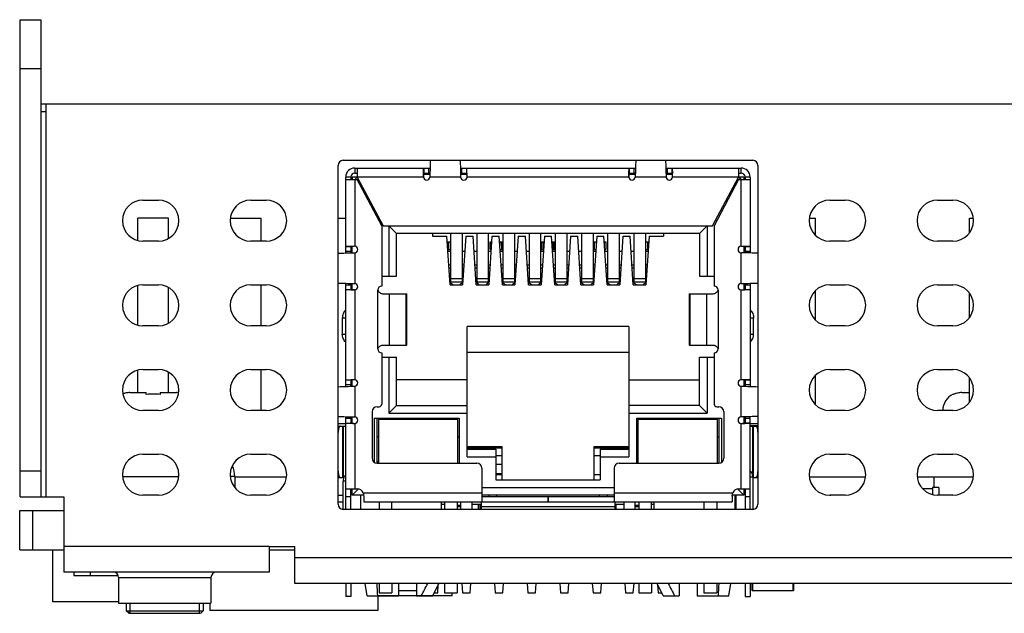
# Model space of a CAD drawing. Header units: millimetres. Extents: x 0 to 559, y 0 to 432.
# Tile 4 of 6: x 152 to 190, y 336 to 359. Entities that reach past the tile are written whole.
import ezdxf

# ---------------------------------------------------------------- set-up
doc = ezdxf.new("R2010")
doc.units = ezdxf.units.MM
doc.header["$LTSCALE"] = 30.734
doc.layers.add('00_COMPONENTS', color=7, linetype='CONTINUOUS')

msp = doc.modelspace()

# ---------------------------------------------------------------- linework, layer by layer
at = {"layer": '00_COMPONENTS', "color": 7}
for p, q in [((151.96, 340.493), (151.96, 359.083)), ((151.96, 359.083), (152.76, 359.083)), ((152.76, 359.083), (152.76, 340.493)), ((152.76, 355.803), (219.81, 355.803)), ((152.76, 355.503), (152.96, 355.503)), ((164.54, 353.603), (180.49, 353.603)), ((164.34, 340.203), (164.34, 353.403)), ((164.99, 353.303), (164.99, 353.103)), ((164.99, 353.303), (167.925, 353.303)), ((165.09, 353.303), (165.09, 352.953)), ((169.105, 353.303), (175.925, 353.303)), ((177.105, 353.303), (180.04, 353.303)), ((179.94, 353.303), (179.94, 352.953)), ((180.04, 353.103), (180.04, 353.303)), ((180.69, 353.403), (180.69, 340.203)), ((164.64, 349.993), (164.64, 352.953)), ((164.84, 352.953), (164.64, 352.953)), ((164.64, 352.853), (165.09, 352.853)), ((164.84, 352.953), (164.84, 352.853)), ((164.89, 352.945), (164.89, 352.853)), ((165.083, 352.945), (164.89, 352.945)), ((164.99, 353.103), (165.09, 353.103)), ((165.09, 352.953), (164.99, 352.853)), ((165.09, 352.953), (166.1, 351.053)), ((166.04, 351.053), (165.09, 352.853)), ((167.665, 352.964), (167.668, 353.094)), ((167.918, 353.053), (167.671, 353.053)), ((167.677, 353.103), (167.919, 353.103)), ((169.111, 353.103), (169.353, 353.103)), ((169.36, 353.053), (169.113, 353.053)), ((169.365, 352.964), (169.362, 353.094)), ((175.665, 352.964), (175.668, 353.094)), ((175.918, 353.053), (175.671, 353.053)), ((175.677, 353.103), (175.919, 353.103)), ((177.111, 353.103), (177.353, 353.103)), ((177.36, 353.053), (177.113, 353.053)), ((178.93, 351.053), (179.94, 352.953)), ((179.94, 352.853), (178.99, 351.053)), ((179.94, 353.103), (180.04, 353.103)), ((180.04, 352.853), (179.94, 352.953)), ((179.94, 352.853), (180.39, 352.853)), ((180.14, 352.945), (179.948, 352.945)), ((180.14, 352.945), (180.14, 352.853)), ((180.19, 352.953), (180.19, 352.853)), ((180.39, 352.953), (180.19, 352.953)), ((180.39, 352.953), (180.39, 349.993)), ((165.143, 352.753), (165.197, 352.753)), ((165.19, 352.663), (165.19, 352.765)), ((179.834, 352.753), (179.888, 352.753)), ((179.84, 352.663), (179.84, 352.765)), ((156.74, 352.053), (157.34, 352.053)), ((160.94, 352.053), (161.54, 352.053)), ((183.49, 352.053), (184.09, 352.053)), ((187.69, 352.053), (188.29, 352.053)), ((156.54, 350.479), (156.54, 351.353)), ((157.74, 351.353), (156.54, 351.353)), ((157.74, 350.56), (157.74, 351.353)), ((160.147, 351.353), (161.34, 351.353)), ((161.34, 350.453), (161.34, 351.353)), ((164.34, 351.353), (164.64, 351.353)), ((182.697, 351.353), (182.94, 351.353)), ((182.94, 350.674), (182.94, 351.353)), ((188.94, 350.786), (188.94, 351.353)), ((188.94, 351.353), (189.083, 351.353)), ((166.04, 351.053), (166.04, 348.703)), ((166.1, 351.053), (178.93, 351.053)), ((166.315, 351.053), (166.315, 349.083)), ((166.615, 350.753), (166.315, 351.053)), ((178.715, 351.053), (178.415, 350.753)), ((178.715, 351.053), (178.715, 349.083)), ((178.99, 351.053), (178.99, 348.703)), ((166.615, 349.083), (166.615, 350.753)), ((178.415, 350.753), (166.615, 350.753)), ((168.015, 350.753), (168.015, 350.653)), ((168.015, 350.653), (168.577, 350.653)), ((168.7, 348.753), (168.577, 350.653)), ((168.72, 350.753), (168.72, 348.815)), ((169.17, 350.753), (169.17, 348.815)), ((169.314, 350.653), (169.191, 348.753)), ((169.314, 350.653), (169.597, 350.653)), ((169.72, 348.753), (169.597, 350.653)), ((169.74, 350.753), (169.74, 348.815)), ((170.19, 350.753), (170.19, 348.815)), ((170.334, 350.653), (170.211, 348.753)), ((170.334, 350.653), (170.617, 350.653)), ((170.74, 348.753), (170.617, 350.653)), ((170.76, 350.753), (170.76, 348.815)), ((171.21, 350.753), (171.21, 348.815)), ((171.354, 350.653), (171.231, 348.753)), ((171.354, 350.653), (171.637, 350.653)), ((171.76, 348.753), (171.637, 350.653)), ((171.78, 350.753), (171.78, 348.815)), ((172.23, 350.753), (172.23, 348.815)), ((172.374, 350.653), (172.251, 348.753)), ((172.374, 350.653), (172.657, 350.653)), ((172.78, 348.753), (172.657, 350.653)), ((172.8, 350.753), (172.8, 348.815)), ((173.25, 350.753), (173.25, 348.815)), ((173.394, 350.653), (173.271, 348.753)), ((173.394, 350.653), (173.677, 350.653)), ((173.8, 348.753), (173.677, 350.653)), ((173.82, 350.753), (173.82, 348.815)), ((174.27, 350.753), (174.27, 348.815)), ((174.414, 350.653), (174.291, 348.753)), ((174.414, 350.653), (174.697, 350.653)), ((174.82, 348.753), (174.697, 350.653)), ((174.84, 350.753), (174.84, 348.815)), ((175.29, 350.753), (175.29, 348.815)), ((175.434, 350.653), (175.311, 348.753)), ((175.434, 350.653), (175.717, 350.653)), ((175.84, 348.753), (175.717, 350.653)), ((175.86, 350.753), (175.86, 348.815)), ((176.31, 350.753), (176.31, 348.815)), ((176.454, 350.653), (176.331, 348.753)), ((176.454, 350.653), (177.015, 350.653)), ((177.015, 350.753), (177.015, 350.653)), ((178.415, 350.753), (178.415, 349.083)), ((157.34, 350.453), (156.74, 350.453)), ((161.54, 350.453), (160.94, 350.453)), ((164.84, 350.241), (164.84, 349.999)), ((164.89, 350), (164.89, 350.247)), ((168.591, 350.428), (168.72, 350.428)), ((168.64, 350.128), (168.64, 350.428)), ((168.715, 350.128), (168.715, 350.428)), ((170.266, 350.128), (170.266, 350.428)), ((170.266, 350.428), (170.319, 350.428)), ((170.315, 350.428), (170.315, 350.367)), ((170.631, 350.428), (170.76, 350.428)), ((170.64, 350.428), (170.64, 350.29)), ((170.715, 350.128), (170.715, 350.428)), ((172.266, 350.128), (172.266, 350.428)), ((172.266, 350.428), (172.359, 350.428)), ((172.315, 350.428), (172.315, 350.128)), ((172.671, 350.428), (172.765, 350.428)), ((172.715, 350.428), (172.715, 350.128)), ((172.765, 350.428), (172.765, 350.128)), ((174.27, 350.428), (174.399, 350.428)), ((174.315, 350.428), (174.315, 350.128)), ((174.39, 350.428), (174.39, 350.29)), ((174.711, 350.428), (174.765, 350.428)), ((174.715, 350.367), (174.715, 350.428)), ((174.765, 350.428), (174.765, 350.128)), ((176.31, 350.428), (176.439, 350.428)), ((176.315, 350.428), (176.315, 350.128)), ((176.39, 350.428), (176.39, 350.128)), ((180.051, 350.253), (180.181, 350.25)), ((180.14, 350.247), (180.14, 350)), ((180.19, 350.241), (180.19, 349.999)), ((184.09, 350.453), (183.49, 350.453)), ((188.29, 350.453), (187.69, 350.453)), ((168.611, 350.128), (168.72, 350.128)), ((168.72, 350.053), (168.616, 350.053)), ((169.275, 350.053), (169.17, 350.053)), ((169.74, 350.053), (169.636, 350.053)), ((170.295, 350.053), (170.19, 350.053)), ((170.266, 350.128), (170.3, 350.128)), ((170.651, 350.128), (170.76, 350.128)), ((170.76, 350.053), (170.656, 350.053)), ((171.315, 350.053), (171.21, 350.053)), ((171.78, 350.053), (171.676, 350.053)), ((172.335, 350.053), (172.23, 350.053)), ((172.266, 350.128), (172.34, 350.128)), ((172.691, 350.128), (172.765, 350.128)), ((172.8, 350.053), (172.696, 350.053)), ((173.355, 350.053), (173.25, 350.053)), ((173.82, 350.053), (173.716, 350.053)), ((174.27, 350.128), (174.38, 350.128)), ((174.375, 350.053), (174.27, 350.053)), ((174.731, 350.128), (174.765, 350.128)), ((174.84, 350.053), (174.736, 350.053)), ((175.395, 350.053), (175.29, 350.053)), ((175.86, 350.053), (175.756, 350.053)), ((176.31, 350.128), (176.42, 350.128)), ((176.415, 350.053), (176.31, 350.053)), ((168.65, 349.527), (168.72, 349.527)), ((168.72, 349.403), (168.658, 349.403)), ((169.17, 349.527), (169.241, 349.527)), ((169.233, 349.403), (169.17, 349.403)), ((169.67, 349.527), (169.74, 349.527)), ((169.74, 349.403), (169.678, 349.403)), ((170.19, 349.527), (170.261, 349.527)), ((170.253, 349.403), (170.19, 349.403)), ((170.69, 349.527), (170.76, 349.527)), ((170.76, 349.403), (170.698, 349.403)), ((171.21, 349.527), (171.281, 349.527)), ((171.273, 349.403), (171.21, 349.403)), ((171.71, 349.527), (171.78, 349.527)), ((171.78, 349.403), (171.718, 349.403)), ((172.23, 349.527), (172.301, 349.527)), ((172.293, 349.403), (172.23, 349.403)), ((172.73, 349.527), (172.8, 349.527)), ((172.8, 349.403), (172.738, 349.403)), ((173.25, 349.527), (173.321, 349.527)), ((173.313, 349.403), (173.25, 349.403)), ((173.75, 349.527), (173.82, 349.527)), ((173.82, 349.403), (173.758, 349.403)), ((174.27, 349.527), (174.341, 349.527)), ((174.333, 349.403), (174.27, 349.403)), ((174.77, 349.527), (174.84, 349.527)), ((174.84, 349.403), (174.778, 349.403)), ((175.29, 349.527), (175.361, 349.527)), ((175.353, 349.403), (175.29, 349.403)), ((175.79, 349.527), (175.86, 349.527)), ((175.86, 349.403), (175.798, 349.403)), ((176.31, 349.527), (176.381, 349.527)), ((176.373, 349.403), (176.31, 349.403)), ((166.04, 349.083), (166.615, 349.083)), ((178.415, 349.083), (178.99, 349.083)), ((156.54, 347.179), (156.54, 348.726)), ((156.74, 348.753), (157.34, 348.753)), ((157.74, 347.26), (157.74, 348.646)), ((160.94, 348.753), (161.54, 348.753)), ((161.34, 347.153), (161.34, 348.753)), ((164.64, 344.793), (164.64, 348.813)), ((164.84, 348.807), (164.84, 348.565)), ((164.89, 348.558), (164.89, 348.806)), ((168.7, 348.753), (169.191, 348.753)), ((168.795, 348.774), (168.72, 348.815)), ((168.795, 348.774), (168.795, 348.753)), ((169.17, 348.815), (169.095, 348.774)), ((169.095, 348.774), (169.095, 348.753)), ((169.72, 348.753), (170.211, 348.753)), ((169.815, 348.774), (169.74, 348.815)), ((169.815, 348.774), (169.815, 348.753)), ((170.19, 348.815), (170.115, 348.774)), ((170.115, 348.774), (170.115, 348.753)), ((170.74, 348.753), (171.231, 348.753)), ((170.835, 348.774), (170.76, 348.815)), ((170.835, 348.774), (170.835, 348.753)), ((171.21, 348.815), (171.135, 348.774)), ((171.135, 348.774), (171.135, 348.753)), ((171.76, 348.753), (172.251, 348.753)), ((171.855, 348.774), (171.78, 348.815)), ((171.855, 348.774), (171.855, 348.753)), ((172.23, 348.815), (172.155, 348.774)), ((172.155, 348.774), (172.155, 348.753)), ((172.78, 348.753), (173.271, 348.753)), ((172.875, 348.774), (172.8, 348.815)), ((172.875, 348.774), (172.875, 348.753)), ((173.25, 348.815), (173.175, 348.774)), ((173.175, 348.774), (173.175, 348.753)), ((173.8, 348.753), (174.291, 348.753)), ((173.895, 348.774), (173.82, 348.815)), ((173.895, 348.774), (173.895, 348.753)), ((174.27, 348.815), (174.195, 348.774)), ((174.195, 348.774), (174.195, 348.753)), ((174.82, 348.753), (175.311, 348.753)), ((174.915, 348.774), (174.84, 348.815)), ((174.915, 348.774), (174.915, 348.753)), ((175.29, 348.815), (175.215, 348.774)), ((175.215, 348.774), (175.215, 348.753)), ((175.84, 348.753), (176.331, 348.753)), ((175.935, 348.774), (175.86, 348.815)), ((175.935, 348.774), (175.935, 348.753)), ((176.31, 348.815), (176.235, 348.774)), ((176.235, 348.774), (176.235, 348.753)), ((180.14, 348.806), (180.14, 348.558)), ((180.19, 348.807), (180.19, 348.565)), ((180.39, 348.813), (180.39, 344.793)), ((183.49, 348.753), (184.09, 348.753)), ((187.69, 348.753), (188.29, 348.753)), ((164.98, 348.553), (164.849, 348.556)), ((166.077, 348.403), (167.014, 348.403)), ((167.014, 346.403), (167.014, 348.403)), ((178.016, 348.403), (178.016, 346.403)), ((178.016, 348.403), (178.953, 348.403)), ((182.94, 347.374), (182.94, 348.532)), ((188.94, 347.486), (188.94, 348.42)), ((164.505, 347.455), (164.505, 346.835)), ((180.526, 346.835), (180.526, 347.455)), ((157.34, 347.153), (156.74, 347.153)), ((161.54, 347.153), (160.94, 347.153)), ((169.365, 342.053), (169.365, 347.133)), ((175.665, 347.133), (169.365, 347.133)), ((175.665, 347.133), (175.665, 342.053)), ((184.09, 347.153), (183.49, 347.153)), ((188.29, 347.153), (187.69, 347.153)), ((166.077, 346.403), (167.014, 346.403)), ((178.016, 346.403), (178.953, 346.403)), ((166.04, 346.103), (166.04, 344.103)), ((166.04, 345.933), (166.615, 345.933)), ((166.315, 345.933), (166.315, 343.753)), ((166.615, 344.053), (166.615, 345.933)), ((169.365, 346.133), (175.665, 346.133)), ((178.415, 344.053), (178.415, 345.933)), ((178.415, 345.933), (178.99, 345.933)), ((178.715, 345.933), (178.715, 343.753)), ((178.99, 346.103), (178.99, 344.103)), ((156.54, 344.553), (156.54, 345.426)), ((156.74, 345.453), (157.34, 345.453)), ((157.74, 344.553), (157.74, 345.346)), ((160.94, 345.453), (161.54, 345.453)), ((161.34, 343.853), (161.34, 345.453)), ((182.94, 344.074), (182.94, 345.232)), ((183.49, 345.453), (184.09, 345.453)), ((187.69, 345.453), (188.29, 345.453)), ((164.84, 345.041), (164.84, 344.799)), ((164.89, 344.8), (164.89, 345.047)), ((169.365, 345.053), (166.615, 345.053)), ((175.665, 345.053), (178.415, 345.053)), ((180.14, 345.047), (180.14, 344.8)), ((180.19, 345.041), (180.19, 344.799)), ((188.94, 344.186), (188.94, 345.12)), ((156.229, 344.553), (156.87, 344.553)), ((156.87, 344.481), (156.87, 344.553)), ((157.41, 344.553), (157.41, 344.481)), ((157.41, 344.553), (158.051, 344.553)), ((188.311, 344.481), (188.302, 344.491)), ((188.629, 344.553), (188.94, 344.553)), ((165.865, 344.003), (165.94, 344.003)), ((166.315, 343.753), (166.615, 344.053)), ((166.615, 344.053), (169.365, 344.053)), ((178.415, 344.053), (175.665, 344.053)), ((178.715, 343.753), (178.415, 344.053)), ((179.09, 344.003), (179.165, 344.003)), ((157.34, 343.853), (156.74, 343.853)), ((161.54, 343.853), (160.94, 343.853)), ((164.64, 340.003), (164.64, 343.613)), ((165.665, 343.803), (165.665, 342.003)), ((166.315, 343.753), (169.365, 343.753)), ((175.665, 343.753), (178.715, 343.753)), ((179.365, 343.803), (179.365, 342.003)), ((180.39, 340.003), (180.39, 343.613)), ((184.09, 343.853), (183.49, 343.853)), ((188.29, 343.853), (187.69, 343.853)), ((164.34, 343.353), (164.64, 343.353)), ((164.34, 343.245), (164.64, 343.245)), ((164.54, 343.245), (164.54, 341.245)), ((164.84, 343.607), (164.84, 343.365)), ((164.89, 343.358), (164.89, 343.606)), ((165.75, 343.553), (165.75, 341.839)), ((165.75, 343.553), (169.055, 343.553)), ((165.865, 341.803), (165.865, 343.553)), ((165.91, 343.503), (165.91, 341.803)), ((169.01, 343.503), (165.91, 343.503)), ((167.185, 343.503), (167.235, 343.553)), ((167.235, 343.553), (167.235, 343.503)), ((167.685, 343.553), (167.685, 343.503)), ((167.735, 343.503), (167.685, 343.553)), ((169.01, 341.803), (169.01, 343.503)), ((169.055, 343.553), (169.055, 341.803)), ((175.975, 341.803), (175.975, 343.553)), ((175.975, 343.553), (179.28, 343.553)), ((176.02, 343.503), (176.02, 341.803)), ((179.12, 343.503), (176.02, 343.503)), ((177.295, 343.503), (177.345, 343.553)), ((177.345, 343.553), (177.345, 343.503)), ((177.795, 343.553), (177.795, 343.503)), ((177.845, 343.503), (177.795, 343.553)), ((179.12, 341.803), (179.12, 343.503)), ((179.165, 343.553), (179.165, 341.803)), ((179.28, 343.553), (179.28, 341.839)), ((180.14, 343.606), (180.14, 343.358)), ((180.19, 343.607), (180.19, 343.365)), ((180.39, 343.353), (180.69, 343.353)), ((180.69, 343.253), (180.39, 343.253)), ((180.39, 343.245), (180.69, 343.245)), ((180.49, 341.303), (180.49, 343.245)), ((165.91, 342.833), (165.865, 342.833)), ((169.01, 342.833), (169.055, 342.833)), ((176.02, 342.833), (175.975, 342.833)), ((179.12, 342.833), (179.165, 342.833)), ((156.74, 342.153), (157.34, 342.153)), ((160.94, 342.153), (161.54, 342.153)), ((169.365, 342.453), (170.715, 342.453)), ((169.365, 342.403), (170.715, 342.403)), ((169.365, 342.353), (170.485, 342.353)), ((170.485, 342.353), (170.485, 341.153)), ((170.485, 342.103), (170.715, 342.103)), ((170.715, 342.453), (170.715, 341.153)), ((174.315, 341.153), (174.315, 342.453)), ((174.315, 342.453), (175.665, 342.453)), ((174.315, 342.403), (175.665, 342.403)), ((174.315, 342.103), (174.545, 342.103)), ((174.545, 342.353), (174.545, 341.153)), ((174.545, 342.353), (175.665, 342.353)), ((183.49, 342.153), (184.09, 342.153)), ((187.69, 342.153), (188.29, 342.153)), ((165.91, 341.853), (165.865, 341.853)), ((165.865, 341.803), (169.74, 341.803)), ((169.365, 342.053), (170.485, 342.053)), ((170.715, 341.751), (170.485, 341.751)), ((174.545, 342.053), (175.665, 342.053)), ((175.29, 341.803), (179.165, 341.803)), ((176.02, 341.853), (175.975, 341.853)), ((169.94, 341.603), (169.94, 340.303)), ((170.485, 341.401), (170.715, 341.401)), ((170.715, 341.353), (170.485, 341.353)), ((174.545, 341.353), (174.315, 341.353)), ((175.09, 341.603), (175.09, 340.303)), ((160.315, 341.283), (160.315, 340.856)), ((162.333, 341.253), (160.315, 341.253)), ((164.34, 341.245), (164.558, 341.245)), ((164.54, 340.003), (164.54, 341.103)), ((170.485, 341.153), (174.545, 341.153)), ((180.49, 341.253), (180.49, 340.003)), ((180.499, 341.245), (180.69, 341.245)), ((184.883, 341.253), (182.697, 341.253)), ((189.083, 341.253), (186.897, 341.253)), ((187.54, 341.253), (187.54, 340.853)), ((157.34, 340.553), (156.74, 340.553)), ((161.54, 340.553), (160.94, 340.553)), ((164.34, 340.562), (164.54, 340.562)), ((164.64, 340.803), (165.09, 340.803)), ((164.84, 340.003), (164.84, 340.803)), ((164.89, 340.553), (164.89, 340.803)), ((165.136, 340.799), (164.89, 340.553)), ((165.335, 340.553), (164.89, 340.553)), ((165.225, 340.003), (165.225, 340.553)), ((169.94, 340.853), (175.09, 340.853)), ((175.09, 340.553), (169.94, 340.553)), ((170.215, 340.553), (170.215, 340.503)), ((170.515, 340.553), (170.515, 340.503)), ((174.515, 340.553), (174.515, 340.503)), ((174.815, 340.553), (174.815, 340.503)), ((180.14, 340.553), (179.696, 340.553)), ((179.805, 340.003), (179.805, 340.553)), ((179.84, 340.003), (179.84, 340.553)), ((179.895, 340.799), (180.14, 340.553)), ((179.94, 340.803), (180.39, 340.803)), ((180.14, 340.803), (180.14, 340.553)), ((180.19, 340.803), (180.19, 340.003)), ((183.49, 340.562), (183.536, 340.562)), ((184.09, 340.553), (183.49, 340.553)), ((187.488, 340.803), (187.111, 340.803)), ((187.488, 340.853), (187.488, 340.58)), ((187.738, 340.853), (187.488, 340.853)), ((188.29, 340.553), (187.69, 340.553)), ((187.738, 340.853), (187.738, 340.553)), ((151.96, 340.493), (153.66, 340.493)), ((153.66, 340.493), (153.66, 337.553)), ((164.34, 340.303), (164.537, 340.303)), ((164.537, 340.003), (164.537, 340.303)), ((165.34, 340.517), (165.34, 340.303)), ((165.34, 340.303), (172.515, 340.303)), ((165.94, 340.303), (165.94, 340.003)), ((166.44, 340.003), (166.44, 340.303)), ((168.375, 340.003), (168.375, 340.303)), ((168.375, 340.203), (168.48, 340.203)), ((168.48, 340.303), (168.48, 340.003)), ((168.98, 340.303), (168.98, 340.003)), ((169.115, 340.303), (169.115, 340.003)), ((169.565, 340.003), (169.565, 340.303)), ((169.565, 340.203), (169.916, 340.203)), ((169.808, 340.003), (169.808, 340.203)), ((169.872, 340.003), (169.872, 340.203)), ((169.915, 340.303), (169.915, 340.003)), ((169.94, 340.503), (175.09, 340.503)), ((172.515, 340.503), (172.515, 340.303)), ((172.52, 340.503), (172.52, 340.303)), ((172.52, 340.303), (179.69, 340.303)), ((175.115, 340.303), (175.115, 340.003)), ((175.116, 340.203), (175.465, 340.203)), ((175.178, 340.003), (175.178, 340.203)), ((175.465, 340.303), (175.465, 340.003)), ((175.915, 340.003), (175.915, 340.303)), ((176.05, 340.303), (176.05, 340.003)), ((176.55, 340.003), (176.55, 340.303)), ((176.55, 340.203), (176.655, 340.203)), ((176.655, 340.003), (176.655, 340.303)), ((178.59, 340.303), (178.59, 340.003)), ((179.09, 340.303), (179.09, 340.003)), ((179.69, 340.517), (179.69, 340.303)), ((151.94, 338.429), (151.94, 339.953)), ((151.94, 339.953), (153.66, 339.953)), ((180.49, 340.003), (164.54, 340.003)), ((169.115, 340.098), (168.98, 340.098)), ((175.115, 340.103), (169.915, 340.103)), ((176.05, 340.098), (175.915, 340.098)), ((151.94, 338.429), (153.66, 338.429)), ((153.235, 336.397), (153.235, 338.429)), ((161.66, 338.553), (161.66, 337.553)), ((161.66, 338.553), (162.66, 338.553)), ((161.66, 338.429), (162.66, 338.429)), ((162.66, 337.113), (162.66, 338.553)), ((161.66, 337.553), (153.66, 337.553)), ((154.046, 337.553), (154.046, 337.413)), ((154.681, 337.553), (154.681, 337.413)), ((155.78, 337.413), (154.046, 337.413)), ((155.79, 337.353), (155.79, 336.353)), ((159.39, 337.353), (159.39, 336.353)), ((206.44, 337.113), (162.66, 337.113)), ((164.64, 337.113), (164.64, 336.603)), ((164.84, 337.113), (164.84, 336.603)), ((165.475, 336.633), (165.39, 337.113)), ((165.94, 337.113), (165.94, 336.753)), ((166.44, 337.113), (166.44, 336.753)), ((166.7, 337.113), (166.7, 336.633)), ((167.4, 337.113), (167.4, 336.633)), ((168.03, 336.633), (168.263, 337.113)), ((168.48, 337.113), (168.48, 336.753)), ((168.98, 337.113), (168.98, 336.753)), ((169.163, 337.113), (169.19, 336.753)), ((169.49, 336.753), (169.517, 337.113)), ((170.433, 337.113), (170.46, 336.753)), ((170.76, 336.753), (170.787, 337.113)), ((171.703, 337.113), (171.73, 336.753)), ((172.03, 336.753), (172.057, 337.113)), ((172.973, 337.113), (173, 336.753)), ((173.3, 336.753), (173.327, 337.113)), ((174.243, 337.113), (174.27, 336.753)), ((174.57, 336.753), (174.597, 337.113)), ((175.513, 337.113), (175.54, 336.753)), ((175.84, 336.753), (175.867, 337.113)), ((176.05, 337.113), (176.05, 336.753)), ((176.55, 337.113), (176.55, 336.753)), ((177, 336.633), (176.767, 337.113)), ((177.63, 337.113), (177.63, 336.633)), ((178.33, 337.113), (178.33, 336.633)), ((178.59, 337.113), (178.59, 336.753)), ((179.09, 337.113), (179.09, 336.753)), ((179.555, 336.633), (179.641, 337.113)), ((180.19, 337.113), (180.19, 336.603)), ((180.39, 337.113), (180.39, 336.603)), ((180.473, 336.839), (180.473, 337.113)), ((182.073, 337.113), (182.073, 336.839)), ((165.94, 336.753), (166.44, 336.753)), ((167.4, 336.829), (166.7, 336.829)), ((168.089, 336.753), (168.22, 336.753)), ((168.22, 336.753), (168.244, 337.074)), ((168.48, 336.753), (168.98, 336.753)), ((168.782, 336.629), (168.782, 336.753)), ((169.19, 336.753), (169.49, 336.753)), ((170.46, 336.753), (170.76, 336.753)), ((171.73, 336.753), (172.03, 336.753)), ((173, 336.753), (173.3, 336.753)), ((174.27, 336.753), (174.57, 336.753)), ((175.54, 336.753), (175.84, 336.753)), ((176.05, 336.753), (176.55, 336.753)), ((176.786, 337.074), (176.81, 336.753)), ((176.81, 336.753), (176.942, 336.753)), ((178.59, 336.753), (179.09, 336.753)), ((182.063, 336.829), (180.483, 336.829)), ((155.79, 336.397), (153.235, 336.397)), ((155.79, 336.353), (159.39, 336.353)), ((156.09, 336.353), (156.09, 336.053)), ((159.09, 336.353), (159.09, 336.053)), ((159.342, 336.353), (159.342, 336.067)), ((164.84, 336.603), (164.64, 336.603)), ((165.475, 336.633), (166.7, 336.633)), ((165.895, 336.633), (165.895, 336.067)), ((168.782, 336.629), (165.895, 336.629)), ((167.4, 336.633), (168.03, 336.633)), ((177, 336.633), (177.63, 336.633)), ((178.33, 336.633), (179.555, 336.633)), ((180.19, 336.603), (180.39, 336.603)), ((156.19, 335.953), (156.09, 336.053)), ((156.09, 336.053), (158.98, 336.053)), ((156.191, 335.953), (158.988, 335.953)), ((158.98, 336.053), (159.09, 336.053)), ((158.99, 335.953), (159.09, 336.053)), ((165.895, 336.067), (159.342, 336.067))]:
    msp.add_line(p, q, dxfattribs=at)
at = {"layer": '00_COMPONENTS', "color": 4}
for p, q in [((151.96, 357.183), (152.76, 357.183)), ((152.96, 355.803), (152.96, 340.493)), ((167.677, 353.303), (167.677, 353.103)), ((167.865, 353.303), (167.865, 353.103)), ((169.165, 353.103), (169.165, 353.303)), ((169.353, 353.103), (169.353, 353.303)), ((175.677, 353.303), (175.677, 353.103)), ((175.865, 353.303), (175.865, 353.103)), ((177.165, 353.103), (177.165, 353.303)), ((177.353, 353.103), (177.353, 353.303)), ((164.99, 352.853), (164.99, 350.253)), ((167.665, 352.953), (165.09, 352.953)), ((169.115, 352.953), (167.915, 352.953)), ((175.665, 352.953), (169.365, 352.953)), ((177.115, 352.953), (175.915, 352.953)), ((179.94, 352.953), (177.365, 352.953)), ((180.04, 350.253), (180.04, 352.853)), ((164.84, 350.241), (164.64, 350.241)), ((170.309, 350.428), (170.309, 350.274)), ((170.721, 350.128), (170.721, 350.428)), ((172.309, 350.428), (172.309, 350.128)), ((172.721, 350.128), (172.721, 350.428)), ((174.309, 350.428), (174.309, 350.128)), ((174.721, 350.274), (174.721, 350.428)), ((180.39, 350.241), (180.19, 350.241)), ((164.84, 350.053), (164.64, 350.053)), ((164.99, 350.003), (164.99, 348.803)), ((180.04, 348.803), (180.04, 350.003)), ((180.39, 350.053), (180.19, 350.053)), ((168.72, 348.998), (169.17, 348.998)), ((169.74, 348.998), (170.19, 348.998)), ((170.76, 348.998), (171.21, 348.998)), ((171.78, 348.998), (172.23, 348.998)), ((172.8, 348.998), (173.25, 348.998)), ((173.82, 348.998), (174.27, 348.998)), ((174.84, 348.998), (175.29, 348.998)), ((175.86, 348.998), (176.31, 348.998)), ((164.64, 348.753), (164.84, 348.753)), ((169.17, 348.861), (168.72, 348.861)), ((170.19, 348.861), (169.74, 348.861)), ((171.21, 348.861), (170.76, 348.861)), ((172.23, 348.861), (171.78, 348.861)), ((173.25, 348.861), (172.8, 348.861)), ((174.27, 348.861), (173.82, 348.861)), ((175.29, 348.861), (174.84, 348.861)), ((176.31, 348.861), (175.86, 348.861)), ((180.19, 348.753), (180.39, 348.753)), ((164.64, 348.565), (164.84, 348.565)), ((164.99, 348.553), (164.99, 345.053)), ((165.89, 346.253), (165.89, 348.553)), ((166.329, 348.403), (166.329, 346.403)), ((166.991, 346.403), (166.991, 348.403)), ((178.04, 348.403), (178.04, 346.403)), ((178.701, 346.403), (178.701, 348.403)), ((179.14, 348.553), (179.14, 346.253)), ((180.04, 345.053), (180.04, 348.553)), ((180.19, 348.565), (180.39, 348.565)), ((164.64, 347.455), (164.505, 347.455)), ((180.526, 347.455), (180.39, 347.455)), ((164.505, 346.835), (164.64, 346.835)), ((180.39, 346.835), (180.526, 346.835)), ((164.84, 345.041), (164.64, 345.041)), ((164.84, 344.853), (164.64, 344.853)), ((164.99, 344.803), (164.99, 343.603)), ((180.04, 343.603), (180.04, 344.803)), ((180.39, 345.041), (180.19, 345.041)), ((180.39, 344.853), (180.19, 344.853)), ((164.521, 341.245), (164.521, 343.245)), ((164.64, 343.553), (164.84, 343.553)), ((164.64, 343.365), (164.84, 343.365)), ((164.99, 343.353), (164.99, 340.803)), ((180.04, 340.803), (180.04, 343.353)), ((180.19, 343.553), (180.39, 343.553)), ((180.19, 343.365), (180.39, 343.365)), ((180.51, 343.245), (180.51, 341.245)), ((152.76, 341.493), (151.96, 341.493)), ((155.944, 341.283), (158.136, 341.283)), ((160.315, 341.283), (160.144, 341.283)), ((164.54, 341.153), (164.54, 341.103)), ((164.64, 341.103), (164.54, 341.103)), ((180.49, 341.253), (180.39, 341.253)), ((180.49, 341.303), (180.49, 341.253)), ((165.319, 340.653), (169.94, 340.653)), ((175.09, 340.653), (179.711, 340.653)), ((164.64, 340.503), (164.84, 340.503)), ((180.19, 340.503), (180.39, 340.503)), ((152.44, 339.953), (152.44, 338.429)), ((169.115, 340.148), (168.98, 340.148)), ((176.05, 340.148), (175.915, 340.148)), ((161.66, 338.553), (153.66, 338.553)), ((206.44, 338.113), (162.66, 338.113)), ((155.79, 337.353), (159.39, 337.353)), ((180.483, 337.113), (180.483, 336.829)), ((182.063, 336.829), (182.063, 337.113)), ((166.7, 336.839), (167.4, 336.839)), ((180.473, 336.839), (182.073, 336.839)), ((156.24, 335.953), (156.24, 336.353)), ((158.94, 335.953), (158.94, 336.353))]:
    msp.add_line(p, q, dxfattribs=at)
at = {"layer": '00_COMPONENTS', "color": 7}
for centre, radius, start, end in [((164.54, 353.403), 0.2, 90, 180), ((180.49, 353.403), 0.2, 0, 90), ((164.99, 352.953), 0.35, 90, 180), ((180.04, 352.953), 0.35, 0, 90), ((164.99, 352.953), 0.15, 90, 180), ((167.992, 352.958), 0.326, 179.062, 180.9376), ((167.79, 352.957), 0.125, 181.7504, 358.2496), ((169.24, 352.957), 0.125, 181.7504, 358.2496), ((169.039, 352.958), 0.326, 359.0624, 0.9381), ((175.992, 352.958), 0.326, 179.062, 180.9376), ((175.79, 352.957), 0.125, 181.7504, 358.2496), ((177.24, 352.957), 0.125, 181.7504, 358.2496), ((119.292, 351.722), 58.087, 1.22504, 1.35358), ((177.039, 352.958), 0.326, 359.0624, 0.9381), ((180.04, 352.953), 0.15, 0, 90), ((156.74, 351.253), 0.8, 90, 270), ((157.34, 351.253), 0.8, 270, 90), ((160.94, 351.253), 0.8, 90, 270), ((161.54, 351.253), 0.8, 270, 90), ((183.49, 351.253), 0.8, 90, 270), ((184.09, 351.253), 0.8, 270, 90), ((187.69, 351.253), 0.8, 90, 270), ((188.29, 351.253), 0.8, 270, 90), ((166.221, 292.179), 58.087, 91.22504, 91.35358), ((164.985, 349.926), 0.326, 89.0624, 90.9381), ((164.986, 350.128), 0.125, 271.7504, 88.2496), ((180.044, 350.128), 0.125, 91.7504, 268.2496), ((180.046, 349.926), 0.326, 89.062, 90.9376), ((156.74, 347.953), 0.8, 90, 270), ((157.34, 347.953), 0.8, 270, 90), ((160.94, 347.953), 0.8, 90, 270), ((161.54, 347.953), 0.8, 270, 90), ((164.986, 348.678), 0.125, 271.7504, 88.2496), ((166.04, 348.553), 0.15, 90, 180), ((178.99, 348.553), 0.15, 360, 90), ((180.044, 348.678), 0.125, 91.7504, 268.2496), ((183.49, 347.953), 0.8, 90, 270), ((184.09, 347.953), 0.8, 270, 90), ((187.69, 347.953), 0.8, 90, 270), ((188.29, 347.953), 0.8, 270, 90), ((164.985, 348.879), 0.326, 269.062, 270.9376), ((180.046, 348.879), 0.326, 269.0624, 270.9381), ((178.809, 406.626), 58.087, 271.22504, 271.35358), ((166.04, 346.253), 0.15, 180, 270), ((178.99, 346.253), 0.15, 270, 0), ((156.74, 344.653), 0.8, 90, 270), ((157.34, 344.653), 0.8, 270, 90), ((160.94, 344.653), 0.8, 90, 270), ((161.54, 344.653), 0.8, 270, 90), ((183.49, 344.653), 0.8, 90, 270), ((184.09, 344.653), 0.8, 270, 90), ((187.69, 344.653), 0.8, 90, 270), ((188.29, 344.653), 0.8, 270, 90), ((166.221, 286.979), 58.087, 91.22504, 91.35358), ((164.985, 344.726), 0.326, 89.0624, 90.9381), ((164.986, 344.928), 0.125, 271.7504, 88.2496), ((180.044, 344.928), 0.125, 91.7504, 268.2496), ((180.046, 344.726), 0.326, 89.062, 90.9376), ((178.814, 287.184), 57.882, 88.64579, 88.77515), ((156.225, 343.823), 0.73, 102.571, 111.6846), ((156.229, 343.804), 0.749, 89.9806, 102.5135), ((157.137, 340.684), 3.807, 89.9565, 94.0231), ((157.143, 340.684), 3.807, 85.9769, 90.0435), ((158.051, 343.798), 0.755, 83.7815, 90.0049), ((188.59, 343.853), 0.7, 114.2952, 180), ((188.621, 343.833), 0.719, 111.1429, 115.5617), ((188.625, 343.823), 0.73, 102.5714, 111.1371), ((188.629, 343.804), 0.749, 89.9806, 102.5135), ((165.865, 343.803), 0.2, 90, 180), ((165.94, 344.103), 0.1, 270, 360), ((179.09, 344.103), 0.1, 180, 270), ((179.165, 343.803), 0.2, 0, 90), ((166.217, 401.222), 57.882, 268.64579, 268.77515), ((164.985, 343.679), 0.326, 269.062, 270.9376), ((164.986, 343.478), 0.125, 271.7504, 88.2496), ((180.044, 343.478), 0.125, 91.7504, 268.2496), ((180.046, 343.679), 0.326, 269.0624, 270.9381), ((178.809, 401.426), 58.087, 271.22504, 271.35358), ((156.74, 341.353), 0.8, 90, 270), ((157.34, 341.353), 0.8, 270, 90), ((160.94, 341.353), 0.8, 90, 270), ((161.54, 341.353), 0.8, 270, 90), ((183.49, 341.353), 0.8, 90, 270), ((184.09, 341.353), 0.8, 270, 90), ((187.69, 341.353), 0.8, 90, 270), ((188.29, 341.353), 0.8, 270, 90), ((159.315, 341.283), 1, 0, 24.6738), ((165.865, 342.003), 0.2, 180, 270), ((169.74, 341.603), 0.2, 0, 90), ((175.29, 341.603), 0.2, 90, 180), ((179.165, 342.003), 0.2, 270, 360), ((164.79, 341.153), 0.25, 126.8699, 180), ((180.24, 341.303), 0.25, 0, 53.1301), ((165.09, 340.553), 0.25, 23.5782, 90), ((179.94, 340.553), 0.25, 90, 156.4218), ((164.54, 340.203), 0.2, 180, 270), ((180.49, 340.203), 0.2, 270, 360), ((155.59, 337.353), 0.2, 0, 90), ((159.59, 337.353), 0.2, 90, 180), ((180.483, 336.839), 0.01, 180, 270), ((182.063, 336.839), 0.01, 270, 360)]:
    msp.add_arc(centre, radius, start, end, dxfattribs=at)
for centre, start_param, end_param in [((166.8, 356.453), -3.8756, -3.847653), ((178.23, 356.453), -2.435532, -2.407585)]:
    msp.add_ellipse(centre, major_axis=(0, 26.048), ratio=0.054651, start_param=start_param, end_param=end_param, dxfattribs=at)
for points, knots in [([(167.935, 353.603), (167.931, 353.502), (167.924, 353.285), (167.918, 353.068), (167.915, 352.953)], [0, 0, 0, 0, 0.467008, 1, 1, 1, 1]), ([(169.096, 353.603), (169.099, 353.502), (169.106, 353.285), (169.112, 353.068), (169.115, 352.953)], [0, 0, 0, 0, 0.467007, 1, 1, 1, 1]), ([(175.935, 353.603), (175.931, 353.502), (175.924, 353.285), (175.918, 353.068), (175.915, 352.953)], [0, 0, 0, 0, 0.467007, 1, 1, 1, 1]), ([(177.096, 353.603), (177.099, 353.502), (177.106, 353.285), (177.112, 353.068), (177.115, 352.953)], [0, 0, 0, 0, 0.467007, 1, 1, 1, 1]), ([(167.668, 353.094), (167.669, 353.109), (167.669, 353.137), (167.67, 353.178), (167.672, 353.214), (167.672, 353.24), (167.673, 353.258), (167.674, 353.27), (167.674, 353.28), (167.675, 353.288), (167.675, 353.294), (167.676, 353.299), (167.676, 353.301), (167.677, 353.303), (167.677, 353.303)], [0, 0, 0, 0, 0.213372, 0.408264, 0.580617, 0.726844, 0.789189, 0.843907, 0.890721, 0.929389, 0.95972, 0.981576, 0.994902, 1, 1, 1, 1]), ([(169.362, 353.094), (169.362, 353.109), (169.361, 353.137), (169.36, 353.178), (169.359, 353.214), (169.358, 353.24), (169.357, 353.259), (169.357, 353.27), (169.356, 353.28), (169.356, 353.288), (169.355, 353.294), (169.355, 353.299), (169.354, 353.301), (169.354, 353.303), (169.353, 353.303)], [0, 0, 0, 0, 0.213406, 0.408312, 0.580663, 0.72688, 0.789218, 0.84393, 0.890737, 0.929399, 0.959725, 0.981578, 0.994902, 1, 1, 1, 1]), ([(175.668, 353.094), (175.669, 353.109), (175.669, 353.137), (175.67, 353.178), (175.672, 353.214), (175.672, 353.24), (175.673, 353.258), (175.674, 353.27), (175.674, 353.28), (175.675, 353.288), (175.675, 353.294), (175.676, 353.299), (175.676, 353.301), (175.677, 353.303), (175.677, 353.303)], [0, 0, 0, 0, 0.213372, 0.408264, 0.580617, 0.726844, 0.789189, 0.843907, 0.890721, 0.929389, 0.95972, 0.981576, 0.994902, 1, 1, 1, 1]), ([(177.353, 353.303), (177.354, 353.303), (177.354, 353.301), (177.355, 353.299), (177.355, 353.294), (177.356, 353.288), (177.356, 353.28), (177.357, 353.27), (177.357, 353.258), (177.358, 353.24), (177.359, 353.214), (177.36, 353.178), (177.361, 353.137), (177.362, 353.109), (177.362, 353.094)], [0, 0, 0, 0, 0.005098, 0.018424, 0.04028, 0.070611, 0.109279, 0.156094, 0.210813, 0.273158, 0.419386, 0.591739, 0.78663, 1, 1, 1, 1]), ([(167.677, 353.103), (167.677, 353.103), (167.676, 353.102), (167.676, 353.1), (167.675, 353.097), (167.674, 353.09), (167.673, 353.078), (167.671, 353.061), (167.67, 353.041), (167.669, 353.017), (167.667, 352.991), (167.666, 352.973), (167.666, 352.964)], [0, 0, 0, 0, 0.006938, 0.021881, 0.045703, 0.078395, 0.169406, 0.291979, 0.441904, 0.613975, 0.802181, 1, 1, 1, 1]), ([(169.364, 352.972), (169.364, 352.981), (169.363, 352.998), (169.362, 353.023), (169.36, 353.045), (169.359, 353.064), (169.358, 353.08), (169.357, 353.091), (169.356, 353.097), (169.355, 353.1), (169.354, 353.102), (169.354, 353.103), (169.353, 353.103)], [0, 0, 0, 0, 0.200677, 0.390042, 0.56203, 0.711115, 0.832531, 0.922446, 0.95471, 0.978225, 0.993013, 1, 1, 1, 1]), ([(175.677, 353.103), (175.677, 353.103), (175.676, 353.102), (175.676, 353.1), (175.675, 353.097), (175.674, 353.09), (175.673, 353.078), (175.671, 353.061), (175.67, 353.041), (175.669, 353.017), (175.667, 352.991), (175.666, 352.973), (175.666, 352.964)], [0, 0, 0, 0, 0.006938, 0.021881, 0.045703, 0.078395, 0.169406, 0.291979, 0.441904, 0.613975, 0.802181, 1, 1, 1, 1]), ([(177.364, 352.972), (177.364, 352.981), (177.363, 352.998), (177.362, 353.023), (177.36, 353.045), (177.359, 353.064), (177.358, 353.08), (177.357, 353.091), (177.356, 353.097), (177.355, 353.1), (177.354, 353.102), (177.354, 353.103), (177.353, 353.103)], [0, 0, 0, 0, 0.200677, 0.390042, 0.56203, 0.711115, 0.832531, 0.922446, 0.95471, 0.978225, 0.993013, 1, 1, 1, 1]), ([(164.64, 350.241), (164.64, 350.241), (164.642, 350.242), (164.644, 350.242), (164.649, 350.243), (164.655, 350.243), (164.663, 350.244), (164.673, 350.244), (164.685, 350.245), (164.703, 350.246), (164.73, 350.247), (164.765, 350.248), (164.806, 350.249), (164.834, 350.249), (164.849, 350.25)], [0, 0, 0, 0, 0.005098, 0.018424, 0.04028, 0.070611, 0.109279, 0.156094, 0.210813, 0.273158, 0.419386, 0.591739, 0.78663, 1, 1, 1, 1]), ([(164.971, 350.252), (164.962, 350.251), (164.945, 350.251), (164.92, 350.249), (164.898, 350.248), (164.879, 350.247), (164.863, 350.245), (164.852, 350.244), (164.846, 350.243), (164.843, 350.242), (164.841, 350.242), (164.84, 350.241), (164.84, 350.241)], [0, 0, 0, 0, 0.200677, 0.390042, 0.56203, 0.711115, 0.832531, 0.922446, 0.95471, 0.978225, 0.993013, 1, 1, 1, 1]), ([(180.19, 350.241), (180.19, 350.241), (180.189, 350.242), (180.187, 350.242), (180.184, 350.243), (180.177, 350.244), (180.166, 350.245), (180.149, 350.247), (180.128, 350.248), (180.104, 350.25), (180.078, 350.251), (180.06, 350.252), (180.051, 350.252)], [0, 0, 0, 0, 0.006938, 0.021881, 0.045703, 0.078395, 0.169406, 0.291979, 0.441904, 0.613975, 0.802181, 1, 1, 1, 1]), ([(180.181, 350.25), (180.196, 350.249), (180.225, 350.249), (180.265, 350.248), (180.301, 350.247), (180.328, 350.246), (180.346, 350.245), (180.357, 350.244), (180.367, 350.244), (180.375, 350.243), (180.381, 350.243), (180.386, 350.242), (180.389, 350.242), (180.39, 350.241), (180.39, 350.241)], [0, 0, 0, 0, 0.213372, 0.408264, 0.580617, 0.726844, 0.789189, 0.843907, 0.890721, 0.929389, 0.95972, 0.981576, 0.994902, 1, 1, 1, 1]), ([(164.34, 349.983), (164.441, 349.987), (164.658, 349.994), (164.875, 350), (164.99, 350.003)], [0, 0, 0, 0, 0.467006, 1, 1, 1, 1]), ([(180.69, 349.983), (180.589, 349.987), (180.372, 349.994), (180.156, 350), (180.04, 350.003)], [0, 0, 0, 0, 0.467008, 1, 1, 1, 1]), ([(164.34, 348.822), (164.441, 348.819), (164.658, 348.812), (164.875, 348.806), (164.99, 348.803)], [0, 0, 0, 0, 0.467007, 1, 1, 1, 1]), ([(180.04, 348.803), (180.156, 348.806), (180.372, 348.812), (180.589, 348.819), (180.69, 348.822)], [0, 0, 0, 0, 0.532993, 1, 1, 1, 1]), ([(164.849, 348.556), (164.834, 348.556), (164.806, 348.557), (164.765, 348.558), (164.73, 348.559), (164.703, 348.56), (164.685, 348.561), (164.673, 348.561), (164.663, 348.562), (164.655, 348.562), (164.649, 348.563), (164.644, 348.563), (164.642, 348.564), (164.64, 348.564), (164.64, 348.565)], [0, 0, 0, 0, 0.213372, 0.408264, 0.580617, 0.726844, 0.789189, 0.843907, 0.890721, 0.929389, 0.95972, 0.981576, 0.994902, 1, 1, 1, 1]), ([(164.84, 348.565), (164.84, 348.564), (164.841, 348.564), (164.843, 348.563), (164.847, 348.562), (164.853, 348.561), (164.865, 348.56), (164.882, 348.559), (164.903, 348.557), (164.926, 348.556), (164.952, 348.555), (164.97, 348.554), (164.98, 348.553)], [0, 0, 0, 0, 0.006938, 0.021881, 0.045703, 0.078395, 0.169406, 0.291979, 0.441904, 0.613975, 0.802181, 1, 1, 1, 1]), ([(165.89, 348.553), (165.898, 348.533), (165.917, 348.494), (165.961, 348.447), (166.017, 348.416), (166.057, 348.406), (166.077, 348.403)], [0, 0, 0, 0, 0.255428, 0.509731, 0.759862, 1, 1, 1, 1]), ([(178.953, 348.403), (178.973, 348.406), (179.013, 348.416), (179.069, 348.447), (179.114, 348.494), (179.133, 348.533), (179.14, 348.553)], [0, 0, 0, 0, 0.240165, 0.490299, 0.744578, 1, 1, 1, 1]), ([(180.06, 348.554), (180.069, 348.554), (180.086, 348.555), (180.11, 348.556), (180.133, 348.558), (180.152, 348.559), (180.168, 348.56), (180.178, 348.562), (180.184, 348.563), (180.188, 348.563), (180.189, 348.564), (180.19, 348.564), (180.19, 348.565)], [0, 0, 0, 0, 0.200764, 0.390163, 0.562147, 0.711206, 0.832587, 0.92247, 0.954721, 0.978228, 0.993012, 1, 1, 1, 1]), ([(180.39, 348.565), (180.39, 348.564), (180.389, 348.564), (180.386, 348.563), (180.381, 348.563), (180.375, 348.562), (180.367, 348.562), (180.357, 348.561), (180.346, 348.561), (180.328, 348.56), (180.301, 348.559), (180.265, 348.558), (180.225, 348.557), (180.196, 348.556), (180.181, 348.556)], [0, 0, 0, 0, 0.005098, 0.018424, 0.04028, 0.070611, 0.109279, 0.156094, 0.210813, 0.273158, 0.419386, 0.591739, 0.78663, 1, 1, 1, 1]), ([(164.64, 347.776), (164.598, 347.735), (164.529, 347.634), (164.505, 347.515), (164.505, 347.455)], [0, 0, 0, 0, 0.499131, 1, 1, 1, 1]), ([(180.39, 347.776), (180.433, 347.735), (180.502, 347.634), (180.526, 347.515), (180.526, 347.455)], [0, 0, 0, 0, 0.499143, 1, 1, 1, 1]), ([(164.64, 346.515), (164.598, 346.556), (164.529, 346.657), (164.505, 346.776), (164.505, 346.835)], [0, 0, 0, 0, 0.499143, 1, 1, 1, 1]), ([(180.39, 346.515), (180.433, 346.556), (180.502, 346.657), (180.526, 346.776), (180.526, 346.835)], [0, 0, 0, 0, 0.499131, 1, 1, 1, 1]), ([(165.89, 346.253), (165.897, 346.273), (165.917, 346.312), (165.961, 346.359), (166.017, 346.389), (166.057, 346.4), (166.077, 346.403)], [0, 0, 0, 0, 0.255389, 0.509659, 0.759815, 1, 1, 1, 1]), ([(178.953, 346.403), (178.956, 346.403), (178.961, 346.402), (178.97, 346.4), (178.983, 346.397), (178.997, 346.393), (179.017, 346.386), (179.041, 346.375), (179.076, 346.351), (179.114, 346.312), (179.133, 346.273), (179.14, 346.253)], [0, 0, 0, 0, 0.029271, 0.058784, 0.118491, 0.179034, 0.240324, 0.364681, 0.490808, 0.744833, 1, 1, 1, 1]), ([(164.34, 344.783), (164.441, 344.787), (164.658, 344.794), (164.875, 344.8), (164.99, 344.803)], [0, 0, 0, 0, 0.467007, 1, 1, 1, 1]), ([(164.64, 345.041), (164.64, 345.041), (164.642, 345.042), (164.644, 345.042), (164.649, 345.043), (164.655, 345.043), (164.663, 345.044), (164.673, 345.044), (164.685, 345.045), (164.703, 345.046), (164.73, 345.047), (164.765, 345.048), (164.806, 345.049), (164.834, 345.049), (164.849, 345.05)], [0, 0, 0, 0, 0.005098, 0.018424, 0.04028, 0.070611, 0.109279, 0.156094, 0.210813, 0.273158, 0.419386, 0.591739, 0.78663, 1, 1, 1, 1]), ([(164.971, 345.052), (164.962, 345.051), (164.945, 345.051), (164.92, 345.049), (164.898, 345.048), (164.879, 345.047), (164.863, 345.045), (164.852, 345.044), (164.846, 345.043), (164.843, 345.042), (164.841, 345.042), (164.84, 345.041), (164.84, 345.041)], [0, 0, 0, 0, 0.200677, 0.390042, 0.56203, 0.711115, 0.832531, 0.922446, 0.95471, 0.978225, 0.993013, 1, 1, 1, 1]), ([(180.04, 344.803), (180.156, 344.8), (180.372, 344.794), (180.589, 344.787), (180.69, 344.783)], [0, 0, 0, 0, 0.532992, 1, 1, 1, 1]), ([(180.19, 345.041), (180.19, 345.041), (180.189, 345.042), (180.187, 345.042), (180.184, 345.043), (180.177, 345.044), (180.166, 345.045), (180.149, 345.047), (180.128, 345.048), (180.104, 345.05), (180.078, 345.051), (180.06, 345.052), (180.051, 345.052)], [0, 0, 0, 0, 0.006938, 0.021882, 0.045705, 0.078398, 0.16941, 0.291983, 0.441906, 0.613975, 0.80218, 1, 1, 1, 1]), ([(180.39, 345.041), (180.39, 345.041), (180.389, 345.042), (180.386, 345.042), (180.381, 345.043), (180.375, 345.043), (180.367, 345.044), (180.357, 345.044), (180.346, 345.045), (180.328, 345.046), (180.301, 345.047), (180.265, 345.048), (180.225, 345.049), (180.196, 345.049), (180.182, 345.05)], [0, 0, 0, 0, 0.005098, 0.018422, 0.040274, 0.070599, 0.10926, 0.156066, 0.210776, 0.273113, 0.419328, 0.591679, 0.786587, 1, 1, 1, 1]), ([(164.34, 343.622), (164.441, 343.619), (164.658, 343.612), (164.875, 343.606), (164.99, 343.603)], [0, 0, 0, 0, 0.467007, 1, 1, 1, 1]), ([(180.69, 343.622), (180.589, 343.619), (180.372, 343.612), (180.156, 343.606), (180.04, 343.603)], [0, 0, 0, 0, 0.467008, 1, 1, 1, 1]), ([(164.417, 343.245), (164.415, 343.245), (164.41, 343.245), (164.403, 343.241), (164.396, 343.235), (164.387, 343.222), (164.377, 343.201), (164.367, 343.17), (164.358, 343.133), (164.352, 343.09), (164.348, 343.044), (164.347, 343.012), (164.347, 342.995)], [0, 0, 0, 0, 0.02548, 0.053659, 0.086478, 0.12506, 0.221065, 0.342102, 0.485387, 0.646519, 0.820071, 1, 1, 1, 1]), ([(164.64, 343.365), (164.64, 343.364), (164.642, 343.364), (164.644, 343.363), (164.649, 343.363), (164.655, 343.362), (164.663, 343.362), (164.673, 343.361), (164.685, 343.361), (164.703, 343.36), (164.729, 343.359), (164.765, 343.358), (164.806, 343.357), (164.834, 343.356), (164.849, 343.356)], [0, 0, 0, 0, 0.005098, 0.018422, 0.040274, 0.070599, 0.10926, 0.156066, 0.210776, 0.273113, 0.419328, 0.591679, 0.786587, 1, 1, 1, 1]), ([(164.84, 343.365), (164.84, 343.364), (164.841, 343.364), (164.843, 343.363), (164.847, 343.362), (164.853, 343.361), (164.865, 343.36), (164.882, 343.359), (164.903, 343.357), (164.926, 343.356), (164.952, 343.355), (164.97, 343.354), (164.98, 343.353)], [0, 0, 0, 0, 0.006938, 0.021882, 0.045705, 0.078398, 0.16941, 0.291983, 0.441906, 0.613975, 0.80218, 1, 1, 1, 1]), ([(180.06, 343.354), (180.069, 343.354), (180.086, 343.355), (180.11, 343.356), (180.133, 343.358), (180.152, 343.359), (180.168, 343.36), (180.178, 343.362), (180.184, 343.363), (180.188, 343.363), (180.189, 343.364), (180.19, 343.364), (180.19, 343.365)], [0, 0, 0, 0, 0.200677, 0.390042, 0.56203, 0.711115, 0.832531, 0.922446, 0.95471, 0.978225, 0.993013, 1, 1, 1, 1]), ([(180.39, 343.365), (180.39, 343.364), (180.389, 343.364), (180.386, 343.363), (180.381, 343.363), (180.375, 343.362), (180.367, 343.362), (180.357, 343.361), (180.346, 343.361), (180.328, 343.36), (180.301, 343.359), (180.265, 343.358), (180.225, 343.357), (180.196, 343.356), (180.181, 343.356)], [0, 0, 0, 0, 0.005098, 0.018424, 0.04028, 0.070611, 0.109279, 0.156094, 0.210813, 0.273158, 0.419386, 0.591739, 0.78663, 1, 1, 1, 1]), ([(180.614, 343.245), (180.616, 343.245), (180.621, 343.245), (180.628, 343.241), (180.634, 343.235), (180.644, 343.222), (180.654, 343.201), (180.664, 343.17), (180.672, 343.133), (180.678, 343.09), (180.682, 343.044), (180.683, 343.012), (180.683, 342.995)], [0, 0, 0, 0, 0.02548, 0.053659, 0.086478, 0.12506, 0.221065, 0.342102, 0.485387, 0.646519, 0.820071, 1, 1, 1, 1]), ([(164.347, 341.495), (164.347, 341.479), (164.348, 341.447), (164.352, 341.401), (164.358, 341.358), (164.367, 341.32), (164.377, 341.289), (164.387, 341.269), (164.396, 341.256), (164.403, 341.25), (164.41, 341.246), (164.415, 341.245), (164.417, 341.245)], [0, 0, 0, 0, 0.179929, 0.353481, 0.514613, 0.657898, 0.778935, 0.87494, 0.913522, 0.946341, 0.97452, 1, 1, 1, 1]), ([(180.683, 341.495), (180.683, 341.479), (180.682, 341.447), (180.678, 341.401), (180.672, 341.358), (180.664, 341.32), (180.654, 341.289), (180.644, 341.269), (180.634, 341.256), (180.628, 341.25), (180.621, 341.246), (180.616, 341.245), (180.614, 341.245)], [0, 0, 0, 0, 0.179929, 0.353481, 0.514613, 0.657898, 0.778935, 0.87494, 0.913522, 0.946341, 0.97452, 1, 1, 1, 1]), ([(165.319, 340.653), (165.321, 340.641), (165.328, 340.596), (165.335, 340.55), (165.34, 340.517)], [0, 0, 0, 0, 0.256202, 1, 1, 1, 1]), ([(179.69, 340.517), (179.692, 340.527), (179.699, 340.573), (179.706, 340.618), (179.711, 340.653)], [0, 0, 0, 0, 0.241313, 1, 1, 1, 1])]:
    msp.add_open_spline(points, degree=3, knots=knots, dxfattribs=at)
for points in [[(156.229, 344.553), (156.136, 344.553), (156.042, 344.535), (155.956, 344.501)], [(188.629, 344.553), (188.52, 344.553), (188.409, 344.528), (188.311, 344.481)], [(167.582, 336.633), (167.667, 336.792), (167.749, 336.952), (167.83, 337.113)], [(177.201, 337.113), (177.282, 336.952), (177.364, 336.791), (177.449, 336.633)]]:
    msp.add_open_spline(points, degree=3, dxfattribs=at)

doc.saveas('drawing.dxf')
